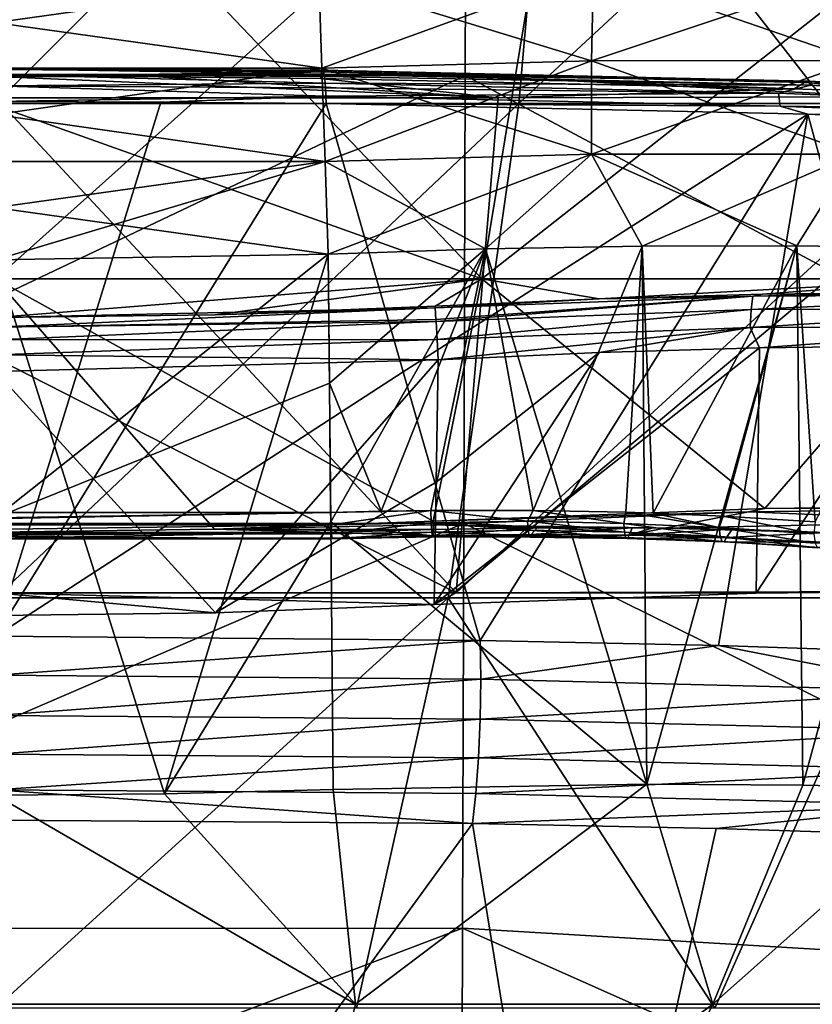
# Model space of a CAD drawing. Header units: metres. Extents: x -92 to 264, y -100 to 50.
# Tile 67 of 256: x 0.07 to 2.41, y -89.3 to -86.4. Entities that reach past the tile are written whole.
import ezdxf

# ---------------------------------------------------------------- set-up
doc = ezdxf.new("R2010")
doc.units = ezdxf.units.M
doc.layers.add('solid_21062050_01', color=7, linetype='CONTINUOUS')

msp = doc.modelspace()

# ---------------------------------------------------------------- linework, layer by layer
at = {"layer": 'solid_21062050_01'}
for points in [[(1.692644, -84.955238, 14.201465), (0, -86.646477, 11.923125), (0, -84.955276, 14.277873)], [(1.692644, -84.955238, 14.201465), (1.544279, -86.646439, 11.850401), (0, -86.646477, 11.923125)], [(3.37152, -84.955116, 13.972861), (3.074889, -86.646324, 11.632873), (1.544279, -86.646439, 11.850401)], [(1.692644, -84.955238, 14.201465), (3.37152, -84.955116, 13.972861), (1.544279, -86.646439, 11.850401)], [(-1.40468, -85.134071, 22.03896), (-1.399977, -86.563683, 22.885933), (1.390967, -85.133774, 22.039539)], [(-1.399977, -86.563683, 22.885933), (1.386309, -86.563332, 22.886444), (1.390967, -85.133774, 22.039539)], [(1.390967, -85.133774, 22.039539), (1.386309, -86.563332, 22.886444), (4.15344, -86.70343, 22.679571)], [(1.390967, -85.133774, 22.039539), (4.15344, -86.70343, 22.679571), (4.166023, -85.255226, 21.804657)], [(0, -85.659615, 12.14286), (1.435423, -87.163826, 9.619439), (1.683349, -85.659615, 12.057491)], [(0, -86.652161, 10.587471), (1.435423, -87.163826, 9.619439), (0, -85.659615, 12.14286)], [(1.683349, -85.659615, -21.049952), (1.435423, -87.163826, -18.6119), (0, -87.163826, -18.684696)], [(0, -85.768562, -20.974682), (1.683349, -85.659615, -21.049952), (0, -87.163826, -18.684696)], [(1.683349, -85.659615, 12.057491), (1.435423, -87.163826, 9.619439), (2.856117, -87.163826, 9.401796)], [(3.349424, -85.659615, -20.794718), (2.856117, -87.163826, -18.394257), (1.435423, -87.163826, -18.6119)], [(3.349424, -85.659615, -20.794718), (1.435423, -87.163826, -18.6119), (1.683349, -85.659615, -21.049952)], [(1.683349, -85.659615, 12.057491), (2.856117, -87.163826, 9.401796), (3.349424, -85.659615, 11.802258)], [(0.954409, -86.273315, -16.919386), (-0.954409, -86.273315, -16.919386), (-0.96314, -86.541672, -16.85297)], [(0.96314, -86.541672, -16.85297), (0.954409, -86.273315, -16.919386), (-0.96314, -86.541672, -16.85297)], [(-0.96314, -86.541672, 7.86051), (-0.954409, -86.273315, 7.926926), (0.96314, -86.541672, 7.86051)], [(-0.954409, -86.273315, 7.926926), (0.954409, -86.273315, 7.926926), (0.96314, -86.541672, 7.86051)], [(1.758582, -86.519958, -16.800613), (1.764756, -86.251495, -16.866896), (0.954409, -86.273315, -16.919386)], [(1.764755, -86.251495, 7.874436), (0.96314, -86.541672, 7.86051), (0.954409, -86.273315, 7.926926)], [(1.758582, -86.519958, -16.800613), (0.954409, -86.273315, -16.919386), (0.96314, -86.541672, -16.85297)], [(1.758582, -86.519958, 7.808153), (0.96314, -86.541672, 7.86051), (1.764755, -86.251495, 7.874436)], [(1.758582, -86.519958, 7.808153), (1.764755, -86.251495, 7.874436), (2.563947, -86.25119, 7.726925)], [(2.542898, -86.519363, 7.662558), (1.758582, -86.519958, 7.808153), (2.563947, -86.25119, 7.726925)], [(1.758582, -86.519958, -16.800613), (2.542898, -86.519363, -16.655018), (1.764756, -86.251495, -16.866896)], [(2.542898, -86.519363, -16.655018), (2.563947, -86.25119, -16.719385), (1.764756, -86.251495, -16.866896)], [(1.758783, -86.796074, -16.784351), (1.758582, -86.519958, -16.800613), (0.96314, -86.541672, -16.85297)], [(1.758582, -86.519958, 7.808153), (0.972517, -86.817642, 7.844521), (0.96314, -86.541672, 7.86051)], [(1.758783, -86.796074, 7.791891), (0.972517, -86.817642, 7.844521), (1.758582, -86.519958, 7.808153)], [(1.758783, -86.796074, 7.791891), (1.758582, -86.519958, 7.808153), (2.542898, -86.519363, 7.662558)], [(2.533855, -86.79538, -16.639597), (2.542898, -86.519363, -16.655018), (1.758582, -86.519958, -16.800613)], [(1.758783, -86.796074, -16.784351), (2.533855, -86.79538, -16.639597), (1.758582, -86.519958, -16.800613)], [(2.533855, -86.79538, 7.647137), (1.758783, -86.796074, 7.791891), (2.542898, -86.519363, 7.662558)], [(-1.399977, -86.563683, 22.885933), (-1.395782, -87.884666, 23.893574), (1.386309, -86.563332, 22.886444)], [(-1.395782, -87.884666, 23.893574), (1.382153, -87.884285, 23.894014), (1.386309, -86.563332, 22.886444)], [(0.96314, -86.541672, -16.85297), (-0.96314, -86.541672, -16.85297), (-0.972517, -86.817642, -16.836981)], [(0.972517, -86.817642, -16.836981), (0.96314, -86.541672, -16.85297), (-0.972517, -86.817642, -16.836981)], [(-0.972517, -86.817642, 7.844521), (-0.96314, -86.541672, 7.86051), (0.972517, -86.817642, 7.844521)], [(-0.96314, -86.541672, 7.86051), (0.96314, -86.541672, 7.86051), (0.972517, -86.817642, 7.844521)], [(0, -86.543564, -21.141487), (0.967326, -86.549164, -21.104887), (0.970085, -86.559868, -21.142904)], [(0, -86.560509, -21.192482), (0, -86.543564, -21.141487), (0.970085, -86.559868, -21.142904)], [(0, -86.543564, -21.141487), (0.966613, -86.548111, -21.095331), (0.967326, -86.549164, -21.104887)], [(0, -86.543564, -21.141487), (0, -86.545677, -21.087795), (0.966613, -86.548111, -21.095331)], [(0, -86.545677, -21.087795), (0, -86.566582, -21.038294), (0.962862, -86.552399, -21.046539)], [(0, -86.545677, -21.087795), (0.962862, -86.552399, -21.046539), (0.966613, -86.548111, -21.095331)], [(0.962862, -86.552399, -21.046539), (0, -86.566582, -21.038294), (0.480016, -86.56797, -21.029205)], [(0, -86.560509, -21.192482), (0.970085, -86.559868, -21.142904), (0.970987, -86.566147, -21.155752)], [(0, -86.560509, -21.192482), (0.970987, -86.566147, -21.155752), (0.972907, -86.586395, -21.184153)], [(0, -86.594337, -21.234232), (0, -86.560509, -21.192482), (0.972907, -86.586395, -21.184153)], [(1.483471, -86.629402, -20.874903), (0, -86.566582, -21.038294), (0, -86.629364, -20.942001)], [(0.480016, -86.56797, -21.029205), (0, -86.566582, -21.038294), (1.483471, -86.629402, -20.874903)], [(0.962862, -86.552399, -21.046539), (0.480016, -86.56797, -21.029205), (0.959252, -86.572136, -21.001963)], [(0.959252, -86.572136, -21.001963), (0.480016, -86.56797, -21.029205), (1.483471, -86.629402, -20.874903)], [(0.962862, -86.552399, -21.046539), (0.959252, -86.572136, -21.001963), (2.356311, -86.603226, -20.812927)], [(0.962862, -86.552399, -21.046539), (2.386851, -86.584328, -20.852551), (0.966613, -86.548111, -21.095331)], [(0.962862, -86.552399, -21.046539), (2.356311, -86.603226, -20.812927), (2.386851, -86.584328, -20.852551)], [(1.758783, -86.796074, -16.784351), (0.96314, -86.541672, -16.85297), (0.972517, -86.817642, -16.836981)], [(0.967326, -86.549164, -21.104887), (0.966613, -86.548111, -21.095331), (2.396474, -86.58017, -20.900543)], [(2.386851, -86.584328, -20.852551), (2.396474, -86.58017, -20.900543), (0.966613, -86.548111, -21.095331)], [(0.967326, -86.549164, -21.104887), (2.396474, -86.58017, -20.900543), (0.970085, -86.559868, -21.142904)], [(0.970987, -86.566147, -21.155752), (0.970085, -86.559868, -21.142904), (2.405333, -86.592049, -20.947382)], [(2.396474, -86.58017, -20.900543), (2.405333, -86.592049, -20.947382), (0.970085, -86.559868, -21.142904)], [(0.970987, -86.566147, -21.155752), (2.405333, -86.592049, -20.947382), (0.972907, -86.586395, -21.184153)], [(1.386309, -86.563332, 22.886444), (1.382153, -87.884285, 23.894014), (4.142826, -88.03833, 23.715656)], [(1.386309, -86.563332, 22.886444), (4.142826, -88.03833, 23.715656), (4.15344, -86.70343, 22.679571)], [(0, -86.594337, -21.234232), (0.972907, -86.586395, -21.184153), (0.973754, -86.600021, -21.197399)], [(0, -86.594337, -21.234232), (0.974775, -86.624863, -21.214653), (0, -86.640709, -21.261383)], [(0, -86.594337, -21.234232), (0.973754, -86.600021, -21.197399), (0.974775, -86.624863, -21.214653)], [(2.356311, -86.603226, -20.812927), (0.959252, -86.572136, -21.001963), (1.483471, -86.629402, -20.874903)], [(0.973754, -86.600021, -21.197399), (0.972907, -86.586395, -21.184153), (2.310549, -86.615349, -21.007734)], [(2.405333, -86.592049, -20.947382), (2.310549, -86.615349, -21.007734), (0.972907, -86.586395, -21.184153)], [(2.405333, -86.592049, -20.947382), (3.619697, -86.67067, -20.684565), (2.310549, -86.615349, -21.007734)], [(2.386851, -86.584328, -20.852551), (2.356311, -86.603226, -20.812927), (2.955172, -86.625916, -20.679708)], [(2.386851, -86.584328, -20.852551), (3.776694, -86.646446, -20.490532), (2.396474, -86.58017, -20.900543)], [(2.386851, -86.584328, -20.852551), (2.955172, -86.625916, -20.679708), (3.721648, -86.663559, -20.461166)], [(2.386851, -86.584328, -20.852551), (3.721648, -86.663559, -20.461166), (3.776694, -86.646446, -20.490532)], [(2.396474, -86.58017, -20.900543), (3.792043, -86.642548, -20.537033), (2.405333, -86.592049, -20.947382)], [(3.776694, -86.646446, -20.490532), (3.792043, -86.642548, -20.537033), (2.396474, -86.58017, -20.900543)], [(2.405333, -86.592049, -20.947382), (3.806155, -86.654655, -20.582504), (3.619697, -86.67067, -20.684565)], [(3.792043, -86.642548, -20.537033), (3.806155, -86.654655, -20.582504), (2.405333, -86.592049, -20.947382)], [(0.974775, -86.624863, -21.214653), (0.488017, -86.642136, -21.252151), (0, -86.640709, -21.261383)], [(0.974775, -86.624863, -21.214653), (0.975364, -86.646431, -21.224468), (0.488017, -86.642136, -21.252151)], [(0.973754, -86.600021, -21.197399), (2.310549, -86.615349, -21.007734), (0.974775, -86.624863, -21.214653)], [(2.310549, -86.615349, -21.007734), (2.315015, -86.65387, -21.037891), (0.974775, -86.624863, -21.214653)], [(0.974775, -86.624863, -21.214653), (2.315015, -86.65387, -21.037891), (0.975364, -86.646431, -21.224468)], [(2.955172, -86.625916, -20.679708), (1.359813, -88.08963, -18.370914), (2.708287, -88.085899, -18.179104)], [(2.955172, -86.625916, -20.679708), (1.483471, -86.629402, -20.874903), (1.359813, -88.08963, -18.370914)], [(2.356311, -86.603226, -20.812927), (1.483471, -86.629402, -20.874903), (2.955172, -86.625916, -20.679708)], [(2.310549, -86.615349, -21.007734), (3.619697, -86.67067, -20.684565), (2.315015, -86.65387, -21.037891)], [(1.359813, -88.08963, -18.370914), (0, -86.629364, -20.942001), (0, -87.397362, -19.693857)], [(1.483471, -86.629402, -20.874903), (0, -86.629364, -20.942001), (1.359813, -88.08963, -18.370914)], [(0, -86.640709, -21.261383), (0.488017, -86.642136, -21.252151), (0.000003, -88.217773, -21.836319)], [(1.544279, -86.646439, 11.850401), (0, -88.104095, 9.417063), (0, -86.646477, 11.923125)], [(1.544279, -86.646439, 11.850401), (1.335807, -88.104065, 9.352854), (0, -88.104095, 9.417063)], [(0, -86.652161, 10.587471), (0, -87.163826, 9.692235), (1.435423, -87.163826, 9.619439)], [(0.488017, -86.642136, -21.252151), (0.975364, -86.646431, -21.224468), (0.000003, -88.217773, -21.836319)], [(0.975364, -86.646431, -21.224468), (1.203155, -87.437836, -21.492596), (0.000003, -88.217773, -21.836319)], [(2.396857, -86.678207, -21.032164), (1.203155, -87.437836, -21.492596), (0.975364, -86.646431, -21.224468)], [(2.315015, -86.65387, -21.037891), (2.396857, -86.678207, -21.032164), (0.975364, -86.646431, -21.224468)], [(3.074889, -86.646324, 11.632873), (2.659297, -88.103966, 9.16082), (1.335807, -88.104065, 9.352854)], [(1.544279, -86.646439, 11.850401), (3.074889, -86.646324, 11.632873), (1.335807, -88.104065, 9.352854)], [(2.315015, -86.65387, -21.037891), (3.626705, -86.709297, -20.714094), (2.396857, -86.678207, -21.032164)], [(3.619697, -86.67067, -20.684565), (3.626705, -86.709297, -20.714094), (2.315015, -86.65387, -21.037891)], [(2.396857, -86.678207, -21.032164), (1.430579, -88.229622, -21.756601), (1.203155, -87.437836, -21.492596)], [(2.396857, -86.678207, -21.032164), (2.132752, -88.24485, -21.657328), (1.430579, -88.229622, -21.756601)], [(2.396857, -86.678207, -21.032164), (2.82937, -88.268234, -21.517408), (2.132752, -88.24485, -21.657328)], [(2.396857, -86.678207, -21.032164), (3.786161, -86.740067, -20.674391), (2.82937, -88.268234, -21.517408)], [(3.626705, -86.709297, -20.714094), (3.786161, -86.740067, -20.674391), (2.396857, -86.678207, -21.032164)], [(1.758783, -86.796074, -16.784351), (0.972517, -86.817642, -16.836981), (1.445938, -87.075058, -16.851261)], [(1.758783, -86.796074, 7.791891), (0.981848, -87.090225, 7.879143), (0.972517, -86.817642, 7.844521)], [(1.758783, -86.796074, 7.791891), (1.445938, -87.075058, 7.8588), (0.981848, -87.090225, 7.879143)], [(1.758783, -86.796074, -16.784351), (1.445938, -87.075058, -16.851261), (1.907562, -87.067162, -16.798626)], [(1.758783, -86.796074, 7.791891), (1.907563, -87.067162, 7.806166), (1.445938, -87.075058, 7.8588)], [(1.758783, -86.796074, -16.784351), (2.364373, -87.066544, -16.713982), (2.533855, -86.79538, -16.639597)], [(2.533855, -86.79538, 7.647137), (1.907563, -87.067162, 7.806166), (1.758783, -86.796074, 7.791891)], [(1.758783, -86.796074, -16.784351), (1.907562, -87.067162, -16.798626), (2.364373, -87.066544, -16.713982)], [(2.533855, -86.79538, 7.647137), (2.364374, -87.066544, 7.721521), (1.907563, -87.067162, 7.806166)], [(2.533855, -86.79538, -16.639597), (2.364373, -87.066544, -16.713982), (2.814056, -87.073212, -16.597775)], [(2.533855, -86.79538, 7.647137), (2.814057, -87.073212, 7.605314), (2.364374, -87.066544, 7.721521)], [(0.972517, -86.817642, -16.836981), (-0.981848, -87.090225, -16.871603), (0, -87.107117, -16.875347)], [(0.972517, -86.817642, -16.836981), (-0.972517, -86.817642, -16.836981), (-0.981848, -87.090225, -16.871603)], [(-0.972517, -86.817642, 7.844521), (0.981848, -87.090225, 7.879143), (0, -87.107117, 7.882887)], [(-0.972517, -86.817642, 7.844521), (0.972517, -86.817642, 7.844521), (0.981848, -87.090225, 7.879143)], [(0.972517, -86.817642, -16.836981), (0, -87.107117, -16.875347), (0.981848, -87.090225, -16.871603)], [(1.445938, -87.075058, -16.851261), (0.972517, -86.817642, -16.836981), (0.981848, -87.090225, -16.871603)], [(-0.000205, -87.868172, 8.051608), (0, -87.107117, 7.882887), (0.981848, -87.090225, 7.879143)], [(0.985591, -87.471451, 7.963658), (-0.000205, -87.868172, 8.051608), (0.981848, -87.090225, 7.879143)], [(0.499269, -88.682137, -17.22452), (0.981848, -87.090225, -16.871603), (0, -87.107117, -16.875347)], [(0.989243, -87.880028, -17.046698), (0.981848, -87.090225, -16.871603), (0.499269, -88.682137, -17.22452)], [(1.445938, -87.075058, -16.851261), (0.981848, -87.090225, -16.871603), (0.989243, -87.880028, -17.046698)], [(1.445938, -87.075058, 7.8588), (0.985591, -87.471451, 7.963658), (0.981848, -87.090225, 7.879143)], [(1.137856, -87.848778, 8.045562), (0.985591, -87.471451, 7.963658), (1.445938, -87.075058, 7.8588)], [(1.445938, -87.075058, -16.851261), (0.989243, -87.880028, -17.046698), (1.922246, -88.653633, -17.15024)], [(1.284659, -87.846649, 8.039942), (1.137856, -87.848778, 8.045562), (1.445938, -87.075058, 7.8588)], [(1.586061, -87.846832, 8.018721), (1.284659, -87.846649, 8.039942), (1.445938, -87.075058, 7.8588)], [(1.907562, -87.067162, -16.798626), (1.445938, -87.075058, -16.851261), (1.922246, -88.653633, -17.15024)], [(1.586061, -87.846832, 8.018721), (1.445938, -87.075058, 7.8588), (1.907563, -87.067162, 7.806166)], [(1.860322, -87.851906, 7.987899), (1.586061, -87.846832, 8.018721), (1.907563, -87.067162, 7.806166)], [(1.940815, -87.854385, 7.976769), (1.860322, -87.851906, 7.987899), (1.907563, -87.067162, 7.806166)], [(2.364373, -87.066544, -16.713982), (1.907562, -87.067162, -16.798626), (1.922246, -88.653633, -17.15024)], [(1.940815, -87.854385, 7.976769), (1.907563, -87.067162, 7.806166), (2.364374, -87.066544, 7.721521)], [(2.364373, -87.066544, -16.713982), (1.922246, -88.653633, -17.15024), (2.381531, -88.656433, -17.06579)], [(2.146753, -87.863007, 7.943986), (1.940815, -87.854385, 7.976769), (2.364374, -87.066544, 7.721521)], [(2.418577, -87.880142, 7.891237), (2.146753, -87.863007, 7.943986), (2.364374, -87.066544, 7.721521)], [(2.814056, -87.073212, -16.597775), (2.364373, -87.066544, -16.713982), (2.381531, -88.656433, -17.06579)], [(2.418577, -87.880142, 7.891237), (2.364374, -87.066544, 7.721521), (2.814057, -87.073212, 7.605314)], [(2.814056, -87.073212, -16.597775), (2.381531, -88.656433, -17.06579), (2.833108, -88.666557, -16.949549)], [(0, -88.686264, -17.225435), (0.499269, -88.682137, -17.22452), (0, -87.107117, -16.875347)], [(0, -87.163826, 9.692235), (0.646365, -87.902199, 8.237793), (1.291426, -87.87767, 8.239933)], [(1.435423, -87.163826, 9.619439), (0, -87.163826, 9.692235), (1.291426, -87.87767, 8.239933)], [(0, -87.163826, 9.692235), (0, -87.910393, 8.23707), (0.646365, -87.902199, 8.237793)], [(0, -87.277603, -18.475292), (0, -87.163826, -18.684696), (1.435423, -87.163826, -18.6119)], [(0.64934, -87.269081, -18.476042), (0, -87.277603, -18.475292), (1.435423, -87.163826, -18.6119)], [(1.297465, -87.243576, -18.47827), (0.64934, -87.269081, -18.476042), (1.435423, -87.163826, -18.6119)], [(1.435423, -87.163826, 9.619439), (1.291426, -87.87767, 8.239933), (2.269907, -87.84066, 8.180161)], [(1.781086, -87.222122, -18.464811), (1.297465, -87.243576, -18.47827), (1.435423, -87.163826, -18.6119)], [(2.856117, -87.163826, 9.401796), (1.435423, -87.163826, 9.619439), (2.269907, -87.84066, 8.180161)], [(1.781086, -87.222122, -18.464811), (1.435423, -87.163826, -18.6119), (2.856117, -87.163826, -18.394257)], [(2.26307, -87.208664, -18.419945), (1.781086, -87.222122, -18.464811), (2.856117, -87.163826, -18.394257)], [(2.741384, -87.203247, -18.343853), (2.26307, -87.208664, -18.419945), (2.856117, -87.163826, -18.394257)], [(2.856117, -87.163826, 9.401796), (2.269907, -87.84066, 8.180161), (3.230526, -87.829628, 7.993465)], [(2.234719, -87.214104, -18.414906), (2.26307, -87.208664, -18.419945), (2.741384, -87.203247, -18.343853)], [(3.158046, -87.210091, -18.24243), (2.234719, -87.214104, -18.414906), (2.741384, -87.203247, -18.343853)], [(1.297796, -87.249046, -18.468725), (1.297465, -87.243576, -18.47827), (1.781086, -87.222122, -18.464811)], [(2.234719, -87.214104, -18.414906), (1.297796, -87.249046, -18.468725), (1.781086, -87.222122, -18.464811)], [(2.234719, -87.214104, -18.414906), (1.299811, -87.283722, -18.426325), (1.297796, -87.249046, -18.468725)], [(2.234719, -87.214104, -18.414906), (1.300123, -87.289238, -18.421396), (1.299811, -87.283722, -18.426325)], [(2.229789, -87.25428, -18.367764), (1.300123, -87.289238, -18.421396), (2.234719, -87.214104, -18.414906)], [(2.234719, -87.214104, -18.414906), (1.781086, -87.222122, -18.464811), (2.26307, -87.208664, -18.419945)], [(2.229789, -87.25428, -18.367764), (2.234719, -87.214104, -18.414906), (3.158046, -87.210091, -18.24243)], [(3.145944, -87.250267, -18.196606), (2.229789, -87.25428, -18.367764), (3.158046, -87.210091, -18.24243)], [(1.297796, -87.249046, -18.468725), (0, -87.277603, -18.475292), (0.64934, -87.269081, -18.476042)], [(1.297796, -87.249046, -18.468725), (0, -87.306183, -18.43504), (0, -87.277603, -18.475292)], [(1.297796, -87.249046, -18.468725), (1.299811, -87.283722, -18.426325), (0, -87.306183, -18.43504)], [(1.297796, -87.249046, -18.468725), (0.64934, -87.269081, -18.476042), (1.297465, -87.243576, -18.47827)], [(2.229789, -87.25428, -18.367764), (1.303042, -87.341995, -18.388706), (1.300123, -87.289238, -18.421396)], [(2.226888, -87.307053, -18.335102), (1.303042, -87.341995, -18.388706), (2.229789, -87.25428, -18.367764)], [(2.226888, -87.307053, -18.335102), (2.229789, -87.25428, -18.367764), (3.145944, -87.250267, -18.196606)], [(3.137283, -87.303047, -18.164991), (2.226888, -87.307053, -18.335102), (3.145944, -87.250267, -18.196606)], [(1.299811, -87.283722, -18.426325), (1.300123, -87.289238, -18.421396), (0, -87.306183, -18.43504)], [(1.300123, -87.289238, -18.421396), (0, -87.34375, -18.403013), (0, -87.306183, -18.43504)], [(1.300123, -87.289238, -18.421396), (1.303042, -87.341995, -18.388706), (0, -87.34375, -18.403013)], [(2.226888, -87.307053, -18.335102), (1.305975, -87.402046, -18.373823), (1.303042, -87.341995, -18.388706)], [(2.226888, -87.307053, -18.335102), (1.781217, -87.380234, -18.360645), (1.305975, -87.402046, -18.373823)], [(2.226888, -87.307053, -18.335102), (2.254019, -87.366592, -18.316652), (1.781217, -87.380234, -18.360645)], [(3.137283, -87.303047, -18.164991), (2.254019, -87.366592, -18.316652), (2.226888, -87.307053, -18.335102)], [(3.137283, -87.303047, -18.164991), (2.722588, -87.361122, -18.242071), (2.254019, -87.366592, -18.316652)], [(1.303042, -87.341995, -18.388706), (1.305975, -87.402046, -18.373823), (0, -87.388016, -18.381166)], [(1.303042, -87.341995, -18.388706), (0, -87.388016, -18.381166), (0, -87.34375, -18.403013)], [(2.254019, -87.366592, -18.316652), (2.24472, -88.090942, -18.252928), (1.294292, -88.123993, -18.310661)], [(1.781217, -87.380234, -18.360645), (2.254019, -87.366592, -18.316652), (1.294292, -88.123993, -18.310661)], [(1.781217, -87.380234, -18.360645), (1.294292, -88.123993, -18.310661), (1.300284, -87.762856, -18.342257)], [(1.781217, -87.380234, -18.360645), (1.300284, -87.762856, -18.342257), (1.305975, -87.402046, -18.373823)], [(2.722588, -87.361122, -18.242071), (2.708287, -88.085899, -18.179104), (2.24472, -88.090942, -18.252928)], [(2.254019, -87.366592, -18.316652), (2.722588, -87.361122, -18.242071), (2.24472, -88.090942, -18.252928)], [(0, -87.388016, -18.381166), (1.305975, -87.402046, -18.373823), (0.000005, -87.436287, -18.370827)], [(1.359813, -88.08963, -18.370914), (0, -87.397362, -19.693857), (0, -88.089592, -18.437458)], [(0.000005, -87.436287, -18.370827), (1.305975, -87.402046, -18.373823), (0.649121, -88.148453, -18.308521)], [(0.649121, -88.148453, -18.308521), (1.305975, -87.402046, -18.373823), (1.300284, -87.762856, -18.342257)], [(0.000005, -87.436287, -18.370827), (0.649121, -88.148453, -18.308521), (0, -88.15667, -18.307802)], [(1.203155, -87.437836, -21.492596), (1.430579, -88.229622, -21.756601), (0.000003, -88.217773, -21.836319)], [(0.985591, -87.471451, 7.963658), (0.98898, -87.852676, 8.048174), (-0.000205, -87.868172, 8.051608)], [(1.137856, -87.848778, 8.045562), (0.98898, -87.852676, 8.048174), (0.985591, -87.471451, 7.963658)], [(1.300284, -87.762856, -18.342257), (1.294292, -88.123993, -18.310661), (0.649121, -88.148453, -18.308521)], [(2.221472, -87.851051, 8.169146), (2.269907, -87.84066, 8.180161), (1.291426, -87.87767, 8.239933)], [(3.137786, -87.838615, 8.000143), (2.269907, -87.84066, 8.180161), (2.221472, -87.851051, 8.169146)], [(2.906115, -87.879593, 8.005692), (3.137786, -87.838615, 8.000143), (2.221472, -87.851051, 8.169146)], [(3.137786, -87.838615, 8.000143), (3.230526, -87.829628, 7.993465), (2.269907, -87.84066, 8.180161)], [(-0.990219, -87.888863, 8.064227), (-0.98898, -87.852676, 8.048174), (0.98898, -87.852676, 8.048174)], [(-0.990219, -87.888863, 8.064227), (0.98898, -87.852676, 8.048174), (0.990219, -87.888863, 8.064227)], [(0.98898, -87.852676, 8.048174), (-0.98898, -87.852676, 8.048174), (-0.000205, -87.868172, 8.051608)], [(1.284659, -87.846649, 8.039942), (0.98898, -87.852676, 8.048174), (1.137856, -87.848778, 8.045562)], [(0.990219, -87.888863, 8.064227), (0.98898, -87.852676, 8.048174), (1.284659, -87.846649, 8.039942)], [(0.990219, -87.888863, 8.064227), (1.284659, -87.846649, 8.039942), (1.285749, -87.883514, 8.056453)], [(1.569951, -87.878548, 8.033395), (1.284659, -87.846649, 8.039942), (1.586061, -87.846832, 8.018721)], [(1.285749, -87.883514, 8.056453), (1.284659, -87.846649, 8.039942), (1.569951, -87.878548, 8.033395)], [(2.221472, -87.851051, 8.169146), (1.291426, -87.87767, 8.239933), (1.292091, -87.888977, 8.219435)], [(1.974244, -87.898468, 8.147114), (2.221472, -87.851051, 8.169146), (1.292091, -87.888977, 8.219435)], [(1.853495, -87.884842, 8.002873), (1.569951, -87.878548, 8.033395), (1.586061, -87.846832, 8.018721)], [(1.853495, -87.884842, 8.002873), (1.586061, -87.846832, 8.018721), (1.860322, -87.851906, 7.987899)], [(2.135237, -87.896568, 7.960811), (1.853495, -87.884842, 8.002873), (1.860322, -87.851906, 7.987899)], [(2.135237, -87.896568, 7.960811), (1.860322, -87.851906, 7.987899), (1.940815, -87.854385, 7.976769)], [(2.135237, -87.896568, 7.960811), (1.940815, -87.854385, 7.976769), (2.146753, -87.863007, 7.943986)], [(1.974244, -87.898468, 8.147114), (2.906115, -87.879593, 8.005692), (2.221472, -87.851051, 8.169146)], [(2.414589, -87.915497, 7.908082), (2.135237, -87.896568, 7.960811), (2.146753, -87.863007, 7.943986)], [(2.414589, -87.915497, 7.908082), (2.146753, -87.863007, 7.943986), (2.418577, -87.880142, 7.891237)], [(-1.395782, -87.884666, 23.893574), (-1.392091, -89.079094, 25.048086), (1.382153, -87.884285, 23.894014)], [(-1.392091, -89.079094, 25.048086), (1.378496, -89.07869, 25.048456), (1.382153, -87.884285, 23.894014)], [(-0.991264, -87.91597, 8.093075), (0.990219, -87.888863, 8.064227), (0.991264, -87.91597, 8.093075)], [(-0.991264, -87.91597, 8.093075), (-0.990219, -87.888863, 8.064227), (0.990219, -87.888863, 8.064227)], [(0.991892, -87.911156, 8.205567), (0.646365, -87.902199, 8.237793), (0, -87.910393, 8.23707)], [(0.499269, -88.682137, -17.22452), (0.996283, -88.66983, -17.221792), (0.989243, -87.880028, -17.046698)], [(1.292091, -87.888977, 8.219435), (1.291426, -87.87767, 8.239933), (0.646365, -87.902199, 8.237793)], [(1.292091, -87.888977, 8.219435), (0.646365, -87.902199, 8.237793), (1.292867, -87.902611, 8.200401)], [(1.142395, -87.906456, 8.204011), (1.292867, -87.902611, 8.200401), (0.646365, -87.902199, 8.237793)], [(0.991892, -87.911156, 8.205567), (1.142395, -87.906456, 8.204011), (0.646365, -87.902199, 8.237793)], [(1.922246, -88.653633, -17.15024), (0.989243, -87.880028, -17.046698), (0.996283, -88.66983, -17.221792)], [(0.991264, -87.91597, 8.093075), (0.990219, -87.888863, 8.064227), (1.285749, -87.883514, 8.056453)], [(0.991264, -87.91597, 8.093075), (1.285749, -87.883514, 8.056453), (1.287404, -87.910828, 8.086193)], [(1.142395, -87.906456, 8.204011), (1.291279, -87.921219, 8.164566), (1.292867, -87.902611, 8.200401)], [(1.285749, -87.883514, 8.056453), (1.569951, -87.878548, 8.033395), (1.571844, -87.904373, 8.056926)], [(1.287404, -87.910828, 8.086193), (1.285749, -87.883514, 8.056453), (1.571844, -87.904373, 8.056926)], [(1.287404, -87.910828, 8.086193), (1.571844, -87.904373, 8.056926), (1.574488, -87.920486, 8.087872)], [(1.291279, -87.921219, 8.164566), (1.598049, -87.897926, 8.184554), (1.292867, -87.902611, 8.200401)], [(1.291279, -87.921219, 8.164566), (1.580678, -87.917122, 8.15641), (1.598049, -87.897926, 8.184554)], [(1.598049, -87.897926, 8.184554), (1.292091, -87.888977, 8.219435), (1.292867, -87.902611, 8.200401)], [(1.939485, -87.898102, 8.151405), (1.974244, -87.898468, 8.147114), (1.292091, -87.888977, 8.219435)], [(1.878953, -87.897614, 8.158477), (1.939485, -87.898102, 8.151405), (1.292091, -87.888977, 8.219435)], [(1.598049, -87.897926, 8.184554), (1.878953, -87.897614, 8.158477), (1.292091, -87.888977, 8.219435)], [(1.382153, -87.884285, 23.894014), (1.378496, -89.07869, 25.048456), (4.133997, -89.24247, 24.898312)], [(1.382153, -87.884285, 23.894014), (4.133997, -89.24247, 24.898312), (4.142826, -88.03833, 23.715656)], [(1.856047, -87.911064, 8.027749), (1.571844, -87.904373, 8.056926), (1.569951, -87.878548, 8.033395)], [(1.853495, -87.884842, 8.002873), (1.856047, -87.911064, 8.027749), (1.569951, -87.878548, 8.033395)], [(1.859887, -87.926659, 8.060228), (1.574488, -87.920486, 8.087872), (1.571844, -87.904373, 8.056926)], [(1.856047, -87.911064, 8.027749), (1.859887, -87.926659, 8.060228), (1.571844, -87.904373, 8.056926)], [(1.580678, -87.917122, 8.15641), (1.878953, -87.897614, 8.158477), (1.598049, -87.897926, 8.184554)], [(1.869309, -87.919449, 8.1305), (1.878953, -87.897614, 8.158477), (1.580678, -87.917122, 8.15641)], [(2.138474, -87.923332, 7.987175), (1.856047, -87.911064, 8.027749), (1.853495, -87.884842, 8.002873)], [(2.135237, -87.896568, 7.960811), (2.138474, -87.923332, 7.987175), (1.853495, -87.884842, 8.002873)], [(1.869309, -87.919449, 8.1305), (1.939485, -87.898102, 8.151405), (1.878953, -87.897614, 8.158477)], [(1.869309, -87.919449, 8.1305), (1.974244, -87.898468, 8.147114), (1.939485, -87.898102, 8.151405)], [(1.869309, -87.919449, 8.1305), (2.174012, -87.90197, 8.119161), (1.974244, -87.898468, 8.147114)], [(2.15662, -87.926743, 8.093348), (2.174012, -87.90197, 8.119161), (1.869309, -87.919449, 8.1305)], [(2.47561, -87.912239, 8.066314), (2.906115, -87.879593, 8.005692), (1.974244, -87.898468, 8.147114)], [(2.451831, -87.911186, 8.070944), (1.974244, -87.898468, 8.147114), (2.174012, -87.90197, 8.119161)], [(2.451831, -87.911186, 8.070944), (2.47561, -87.912239, 8.066314), (1.974244, -87.898468, 8.147114)], [(2.418538, -87.942619, 7.936232), (2.138474, -87.923332, 7.987175), (2.135237, -87.896568, 7.960811)], [(2.414589, -87.915497, 7.908082), (2.418538, -87.942619, 7.936232), (2.135237, -87.896568, 7.960811)], [(2.15662, -87.926743, 8.093348), (2.451831, -87.911186, 8.070944), (2.174012, -87.90197, 8.119161)], [(-0.992172, -87.92807, 8.169758), (0.991892, -87.911156, 8.205567), (-0.000182, -87.927956, 8.207296)], [(-0.992172, -87.92807, 8.169758), (0.992172, -87.92807, 8.169758), (0.991892, -87.911156, 8.205567)], [(-0.992172, -87.92807, 8.169758), (-0.991951, -87.929764, 8.130193), (0.992172, -87.92807, 8.169758)], [(-0.991951, -87.929764, 8.130193), (-0.991264, -87.91597, 8.093075), (0.991951, -87.929764, 8.130193)], [(-0.991951, -87.929764, 8.130193), (0.991951, -87.929764, 8.130193), (0.992172, -87.92807, 8.169758)], [(-0.991264, -87.91597, 8.093075), (0.991264, -87.91597, 8.093075), (0.991951, -87.929764, 8.130193)], [(-0.000182, -87.927956, 8.207296), (0.991892, -87.911156, 8.205567), (0, -87.910393, 8.23707)], [(0.991951, -87.929764, 8.130193), (0.991264, -87.91597, 8.093075), (1.287404, -87.910828, 8.086193)], [(0.991892, -87.911156, 8.205567), (1.291279, -87.921219, 8.164566), (1.142395, -87.906456, 8.204011)], [(0.992172, -87.92807, 8.169758), (1.291279, -87.921219, 8.164566), (0.991892, -87.911156, 8.205567)], [(0.991951, -87.929764, 8.130193), (1.287404, -87.910828, 8.086193), (1.289353, -87.924118, 8.124305)], [(0.992172, -87.92807, 8.169758), (0.991951, -87.929764, 8.130193), (1.289353, -87.924118, 8.124305)], [(0.992172, -87.92807, 8.169758), (1.289353, -87.924118, 8.124305), (1.291279, -87.921219, 8.164566)], [(1.289353, -87.924118, 8.124305), (1.287404, -87.910828, 8.086193), (1.574488, -87.920486, 8.087872)], [(1.289353, -87.924118, 8.124305), (1.574488, -87.920486, 8.087872), (1.577557, -87.924919, 8.122444)], [(1.291279, -87.921219, 8.164566), (1.289353, -87.924118, 8.124305), (1.577557, -87.924919, 8.122444)], [(1.291279, -87.921219, 8.164566), (1.577557, -87.924919, 8.122444), (1.580678, -87.917122, 8.15641)], [(1.86451, -87.929581, 8.096045), (1.577557, -87.924919, 8.122444), (1.574488, -87.920486, 8.087872)], [(1.859887, -87.926659, 8.060228), (1.86451, -87.929581, 8.096045), (1.574488, -87.920486, 8.087872)], [(1.869309, -87.919449, 8.1305), (1.580678, -87.917122, 8.15641), (1.577557, -87.924919, 8.122444)], [(1.86451, -87.929581, 8.096045), (1.869309, -87.919449, 8.1305), (1.577557, -87.924919, 8.122444)], [(2.143633, -87.938385, 8.021364), (1.859887, -87.926659, 8.060228), (1.856047, -87.911064, 8.027749)], [(2.138474, -87.923332, 7.987175), (2.143633, -87.938385, 8.021364), (1.856047, -87.911064, 8.027749)], [(2.149983, -87.939575, 8.058517), (1.86451, -87.929581, 8.096045), (1.859887, -87.926659, 8.060228)], [(2.143633, -87.938385, 8.021364), (2.149983, -87.939575, 8.058517), (1.859887, -87.926659, 8.060228)], [(2.15662, -87.926743, 8.093348), (1.869309, -87.919449, 8.1305), (1.86451, -87.929581, 8.096045)], [(2.149983, -87.939575, 8.058517), (2.15662, -87.926743, 8.093348), (1.86451, -87.929581, 8.096045)], [(2.425157, -87.956757, 7.972289), (2.143633, -87.938385, 8.021364), (2.138474, -87.923332, 7.987175)], [(2.418538, -87.942619, 7.936232), (2.425157, -87.956757, 7.972289), (2.138474, -87.923332, 7.987175)], [(2.442064, -87.939682, 8.045494), (2.15662, -87.926743, 8.093348), (2.149983, -87.939575, 8.058517)], [(2.442064, -87.939682, 8.045494), (2.451831, -87.911186, 8.070944), (2.15662, -87.926743, 8.093348)], [(2.433424, -87.955727, 8.010685), (2.149983, -87.939575, 8.058517), (2.143633, -87.938385, 8.021364)], [(2.425157, -87.956757, 7.972289), (2.433424, -87.955727, 8.010685), (2.143633, -87.938385, 8.021364)], [(2.433424, -87.955727, 8.010685), (2.442064, -87.939682, 8.045494), (2.149983, -87.939575, 8.058517)], [(0, -88.089592, -18.437458), (0, -88.15667, -18.307802), (0.649121, -88.148453, -18.308521)], [(0, -88.089592, -18.437458), (0.649121, -88.148453, -18.308521), (1.294292, -88.123993, -18.310661)], [(1.359813, -88.08963, -18.370914), (0, -88.089592, -18.437458), (1.294292, -88.123993, -18.310661)], [(1.335807, -88.104065, 9.352854), (0, -89.314697, 6.782781), (0, -88.104095, 9.417063)], [(1.335807, -88.104065, 9.352854), (1.065729, -89.314674, 6.732384), (0, -89.314697, 6.782781)], [(1.335807, -88.104065, 9.352854), (2.121946, -89.31459, 6.581644), (1.065729, -89.314674, 6.732384)], [(1.359813, -88.08963, -18.370914), (1.294292, -88.123993, -18.310661), (2.24472, -88.090942, -18.252928)], [(1.335807, -88.104065, 9.352854), (2.659297, -88.103966, 9.16082), (2.121946, -89.31459, 6.581644)], [(1.359813, -88.08963, -18.370914), (2.24472, -88.090942, -18.252928), (2.708287, -88.085899, -18.179104)], [(2.659297, -88.103966, 9.16082), (3.159225, -89.314461, 6.331907), (2.121946, -89.31459, 6.581644)], [(0, -88.332802, -21.863392), (0.000003, -88.217773, -21.836319), (1.430579, -88.229622, -21.756601)], [(0, -88.332802, -21.863392), (1.430579, -88.229622, -21.756601), (1.431758, -88.344055, -21.783304)], [(1.431758, -88.344055, -21.783304), (1.430579, -88.229622, -21.756601), (2.132752, -88.24485, -21.657328)], [(1.431758, -88.344055, -21.783304), (2.132752, -88.24485, -21.657328), (2.825087, -88.379051, -21.544888)], [(2.825087, -88.379051, -21.544888), (2.132752, -88.24485, -21.657328), (2.82937, -88.268234, -21.517408)], [(0, -88.332802, -21.863392), (1.431758, -88.344055, -21.783304), (0, -88.450966, -21.862715)], [(0, -88.450966, -21.862715), (1.431758, -88.344055, -21.783304), (1.429827, -88.462013, -21.782755)], [(1.431758, -88.344055, -21.783304), (2.825087, -88.379051, -21.544888), (1.429827, -88.462013, -21.782755)], [(2.825087, -88.379051, -21.544888), (2.820657, -88.496948, -21.54538), (1.429827, -88.462013, -21.782755)], [(0, -88.450966, -21.862715), (1.429827, -88.462013, -21.782755), (0.000001, -88.565666, -21.834326)], [(0.000001, -88.565666, -21.834326), (1.429827, -88.462013, -21.782755), (1.424873, -88.576515, -21.754749)], [(1.429827, -88.462013, -21.782755), (2.820657, -88.496948, -21.54538), (1.424873, -88.576515, -21.754749)], [(2.820657, -88.496948, -21.54538), (2.810134, -88.611435, -21.518925), (1.424873, -88.576515, -21.754749)], [(0.000001, -88.565666, -21.834326), (1.424873, -88.576515, -21.754749), (0.000001, -88.670502, -21.779814)], [(0.000001, -88.670502, -21.779814), (1.424873, -88.576515, -21.754749), (1.417174, -88.681175, -21.70085)], [(1.424873, -88.576515, -21.754749), (2.810134, -88.611435, -21.518925), (1.417174, -88.681175, -21.70085)], [(2.810134, -88.611435, -21.518925), (2.794105, -88.716148, -21.466993), (1.417174, -88.681175, -21.70085)], [(1.062859, -89.302963, -15.754313), (1.922246, -88.653633, -17.15024), (0.996283, -88.66983, -17.221792)], [(2.116283, -89.30304, -15.604383), (1.922246, -88.653633, -17.15024), (1.062859, -89.302963, -15.754313)], [(2.116283, -89.30304, -15.604383), (2.381531, -88.656433, -17.06579), (1.922246, -88.653633, -17.15024)], [(2.116283, -89.30304, -15.604383), (2.833108, -88.666557, -16.949549), (2.381531, -88.656433, -17.06579)], [(1.062859, -89.302963, -15.754313), (0.499269, -88.682137, -17.22452), (0, -88.686264, -17.225435)], [(1.062859, -89.302963, -15.754313), (0, -88.686264, -17.225435), (0, -89.302933, -15.804438)], [(0.000001, -88.670502, -21.779814), (1.407178, -88.770088, -21.624229), (0.000003, -88.759613, -21.702232)], [(0.000001, -88.670502, -21.779814), (1.417174, -88.681175, -21.70085), (1.407178, -88.770088, -21.624229)], [(1.062859, -89.302963, -15.754313), (0.996283, -88.66983, -17.221792), (0.499269, -88.682137, -17.22452)], [(1.417174, -88.681175, -21.70085), (2.794105, -88.716148, -21.466993), (1.407178, -88.770088, -21.624229)], [(3.150921, -89.303169, -15.35598), (2.833108, -88.666557, -16.949549), (2.116283, -89.30304, -15.604383)], [(2.794105, -88.716148, -21.466993), (2.126768, -88.784843, -21.522303), (1.407178, -88.770088, -21.624229)], [(2.794105, -88.716148, -21.466993), (2.839034, -88.807632, -21.377352), (2.126768, -88.784843, -21.522303)], [(0.000023, -90.702171, -19.407946), (0.000003, -88.759613, -21.702232), (1.407178, -88.770088, -21.624229)], [(1.712847, -90.651115, -19.367569), (0.000023, -90.702171, -19.407946), (1.407178, -88.770088, -21.624229)], [(2.126768, -88.784843, -21.522303), (1.712847, -90.651115, -19.367569), (1.407178, -88.770088, -21.624229)], [(2.126768, -88.784843, -21.522303), (2.839034, -88.807632, -21.377352), (1.712847, -90.651115, -19.367569)], [(2.839034, -88.807632, -21.377352), (3.415787, -90.498283, -19.246696), (1.712847, -90.651115, -19.367569)], [(-1.392091, -89.079094, 25.048086), (-1.388895, -90.130798, 26.3337), (1.378496, -89.07869, 25.048456)], [(-1.388895, -90.130798, 26.3337), (1.37533, -90.130371, 26.334002), (1.378496, -89.07869, 25.048456)], [(1.378496, -89.07869, 25.048456), (1.37533, -90.130371, 26.334002), (4.126769, -90.300255, 26.211136)], [(1.378496, -89.07869, 25.048456), (4.126769, -90.300255, 26.211136), (4.133997, -89.24247, 24.898312)], [(0.829907, -90.25824, -13.026861), (0, -89.302933, -15.804438), (0, -89.687851, -14.800109)], [(1.062859, -89.302963, -15.754313), (0, -89.302933, -15.804438), (0.829907, -90.25824, -13.026861)], [(2.116283, -89.30304, -15.604383), (1.062859, -89.302963, -15.754313), (0.829907, -90.25824, -13.026861)], [(2.116283, -89.30304, -15.604383), (0.829907, -90.25824, -13.026861), (1.651988, -90.258301, -12.906207)], [(3.150921, -89.303169, -15.35598), (2.116283, -89.30304, -15.604383), (1.651988, -90.258301, -12.906207)]]:
    msp.add_3dface(points, dxfattribs=at)

doc.saveas('drawing.dxf')
